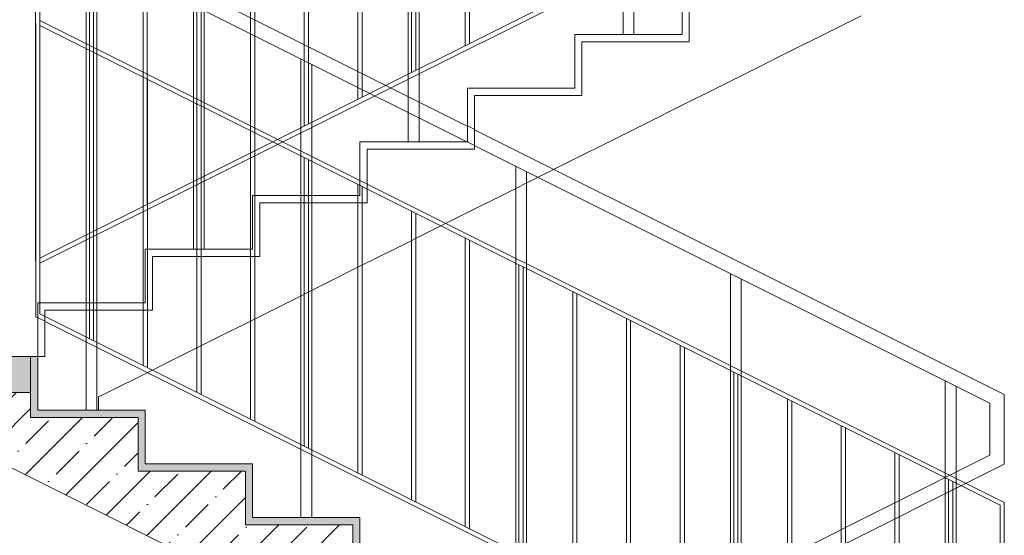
# Model space of a CAD drawing. Header units: millimetres. Extents: x -467606 to 1964440, y -17510 to 201584.
# Tile 77 of 205: x -441315 to -438565, y 19960 to 21401. Entities that reach past the tile are written whole.
import ezdxf

# ---------------------------------------------------------------- set-up
doc = ezdxf.new("R2010")
doc.units = ezdxf.units.MM
doc.header["$MEASUREMENT"] = 0
doc.set_wipeout_variables(frame=1)
doc.linetypes.add('Wipeout_Contour', pattern=[1000, 0, -1000])
for name, color, linetype, lineweight in [('0_Ном._пера__120', 7, 'Continuous', 0), ('АР-вертикальная связь - Лестница.АР_Ном._пера__1', 7, 'Continuous', 0), ('АР-вертикальная связь - Лестница.АР_Ном._пера__101', 252, 'Continuous', 0), ('АР-вертикальная связь - Лестница.АР_Ном._пера__120', 7, 'Continuous', 0), ('АР-вертикальная связь - Лестница.АР_Ном._пера__21', 7, 'Continuous', 5), ('АР-Стены_внешние_.АР_Ном._пера__1', 7, 'Continuous', 0)]:
    doc.layers.add(name, color=color, linetype=linetype, lineweight=lineweight)
doc.layers.add('АР-вертикальная связь - Лестница.АР', color=7, linetype='Continuous')
doc.layers.add('АР-вертикальная связь - Лестница.АР_Ном._пера__180', color=7, linetype='Continuous', lineweight=5, true_color=0xd6cda7)

msp = doc.modelspace()

# ---------------------------------------------------------------- hatches: boundary and pattern name
at = {"layer": 'АР-вертикальная связь - Лестница.АР_Ном._пера__101', "linetype": 'Continuous', "lineweight": 0}
h = msp.add_hatch(dxfattribs=at)
h.set_pattern_fill('ЖЕЛЕЗОБЕТОН__PROJECT__0003', color=252, style=0, pattern_type=2)
h.set_pattern_definition([(45, (0, 0), (-84.852814, 84.852814), []), (45, (-42.43, 42.43), (-84.852814, 84.852814), [90, -30, 0, -30])])
h.paths.add_polyline_path([(-440984.883, 20289.52), (-441284.883, 20289.52), (-441284.883, 20359.52), (-441760.293, 20359.52), (-441164.883, 20061.815), (-441064.883, 20011.815), (-440964.883, 19961.815), (-440864.883, 19911.815), (-440764.883, 19861.815), (-440664.883, 19811.815), (-440564.883, 19761.815), (-440464.883, 19711.815), (-440364.883, 19661.815), (-440264.883, 19611.815), (-440164.883, 19561.815), (-440064.883, 19511.815), (-439964.883, 19461.815), (-439864.883, 19411.815), (-439764.883, 19361.815), (-439664.883, 19311.815), (-439564.883, 19261.815), (-439464.883, 19211.815), (-439364.883, 19161.815), (-439264.883, 19111.815), (-439164.883, 19061.815), (-439064.883, 19011.815), (-438964.883, 18961.815), (-438864.883, 18911.815), (-438764.883, 18861.815), (-438664.883, 18811.815), (-438620.293, 18789.52), (-438564.883, 18789.52), (-438564.883, 18939.52), (-438584.883, 18939.52), (-438584.883, 19089.52), (-438884.883, 19089.52), (-438884.883, 19239.52), (-439184.883, 19239.52), (-439184.883, 19389.52), (-439484.883, 19389.52), (-439484.883, 19539.52), (-439784.883, 19539.52), (-439784.883, 19689.52), (-440084.883, 19689.52), (-440084.883, 19839.52), (-440384.883, 19839.52), (-440384.883, 19989.52), (-440684.883, 19989.52), (-440684.883, 20139.52), (-440984.883, 20139.52)])
at = {"layer": 'АР-вертикальная связь - Лестница.АР_Ном._пера__180', "linetype": 'Continuous', "lineweight": 0, "true_color": 0x353329}
for points in [[(-441284.883, 20460), (-443014.953, 20460), (-443014.953, 20360), (-441284.883, 20360)], [(-440964.883, 20289.52), (-440964.883, 20309.52), (-441284.883, 20309.52), (-441284.883, 20289.52)], [(-440964.883, 20289.52), (-440984.883, 20289.52), (-440984.883, 20159.52), (-440964.883, 20159.52)], [(-440664.883, 20139.52), (-440664.883, 20159.52), (-440984.883, 20159.52), (-440984.883, 20139.52)], [(-440664.883, 20139.52), (-440684.883, 20139.52), (-440684.883, 20009.52), (-440664.883, 20009.52)], [(-440364.883, 19989.52), (-440364.883, 20009.52), (-440684.883, 20009.52), (-440684.883, 19989.52)], [(-440364.883, 19989.52), (-440384.883, 19989.52), (-440384.883, 19859.52), (-440364.883, 19859.52)]]:
    msp.add_hatch(color=250, dxfattribs=at).paths.add_polyline_path(points)

# ---------------------------------------------------------------- linework, layer by layer
at = {"layer": '0_Ном._пера__120', "color": 7, "linetype": 'Continuous', "lineweight": 0}
for p, q in [((-438604.883, 20329.235), (-438604.883, 20183.881)), ((-438564.883, 20353.956), (-438564.883, 20159.16)), ((-441270.883, 18850.881), (-438604.883, 20183.881)), ((-441230.883, 18826.16), (-438564.883, 20159.16))]:
    msp.add_line(p, q, dxfattribs=at)
for points in [[(-440070.883, 21328.52), (-440070.883, 22135.104)], [(-440059.034, 21334.445), (-440059.034, 22141.029)], [(-440220.733, 21253.595), (-440220.733, 22060.179)], [(-440208.883, 21259.52), (-440208.883, 22066.101)], [(-440370.883, 21178.52), (-440370.883, 21985.104)], [(-440359.034, 21184.445), (-440359.034, 21991.029)], [(-440520.883, 21103.52), (-440520.883, 21910.104)], [(-440509.034, 21109.445), (-440509.034, 21916.029)], [(-440659.034, 21034.445), (-440659.034, 21841.029)], [(-440670.883, 21028.52), (-440670.883, 21835.104)], [(-440820.733, 20953.595), (-440820.733, 21760.179)], [(-440808.883, 20959.52), (-440808.883, 21766.101)], [(-440970.883, 20878.52), (-440970.883, 21685.104)], [(-440959.034, 20884.445), (-440959.034, 21691.029)], [(-441120.883, 20803.52), (-441120.883, 21610.104)], [(-441109.034, 20809.445), (-441109.034, 21616.029)], [(-441259.034, 20734.445), (-441259.034, 21541.029)], [(-441270.883, 20728.52), (-441270.883, 21535.104)], [(-439929.735, 20991.66), (-439929.735, 19709.52)], [(-439899.735, 20976.66), (-439899.735, 19709.52)], [(-440220.582, 20059.445), (-440220.582, 20866.029)], [(-440208.733, 20053.52), (-440208.733, 20860.104)], [(-440070.582, 19984.445), (-440070.582, 20791.029)], [(-440058.733, 19978.52), (-440058.733, 20785.104)], [(-439920.733, 19909.52), (-439920.733, 20716.101)], [(-439908.883, 19903.595), (-439908.883, 20710.179)], [(-439329.731, 20691.658), (-439329.731, 19409.52)], [(-439299.731, 20676.658), (-439299.731, 19409.52)], [(-439770.582, 19834.445), (-439770.582, 20641.029)], [(-439758.733, 19828.52), (-439758.733, 20635.104)], [(-439620.582, 19759.445), (-439620.582, 20566.029)], [(-439608.733, 19753.52), (-439608.733, 20560.104)], [(-439470.582, 19684.445), (-439470.582, 20491.029)], [(-439458.733, 19678.52), (-439458.733, 20485.104)], [(-439320.733, 19609.52), (-439320.733, 20416.101)], [(-439308.883, 19603.595), (-439308.883, 20410.179)], [(-438729.732, 20391.659), (-438729.732, 19109.52)], [(-438699.732, 20376.659), (-438699.732, 19109.52)], [(-439170.582, 19534.445), (-439170.582, 20341.029)], [(-439158.733, 19528.52), (-439158.733, 20335.104)], [(-439020.582, 19459.445), (-439020.582, 20266.029)], [(-439008.733, 19453.52), (-439008.733, 20260.104)], [(-438870.582, 19384.445), (-438870.582, 20191.029)], [(-438858.733, 19378.52), (-438858.733, 20185.104)], [(-438720.733, 19309.52), (-438720.733, 20116.101)], [(-438708.883, 19303.595), (-438708.883, 20110.179)], [(-438576.733, 19224.029), (-438576.733, 20044.104)], [(-438564.883, 19218.104), (-438564.883, 20051.595)]]:
    msp.add_lwpolyline(points, dxfattribs=at)
at = {"layer": 'АР-вертикальная связь - Лестница.АР_Ном._пера__1', "color": 7, "linetype": 'Continuous', "lineweight": 0}
for p, q in [((-438964.887, 21411.815), (-439064.887, 21361.815)), ((-439064.887, 21361.815), (-439164.887, 21311.815)), ((-439164.887, 21311.815), (-439264.887, 21261.815)), ((-439264.887, 21261.815), (-439364.887, 21211.815)), ((-439364.887, 21211.815), (-439464.887, 21161.815)), ((-439464.887, 21161.815), (-439564.887, 21111.815)), ((-439564.887, 21111.815), (-439664.887, 21061.815)), ((-439664.887, 21061.815), (-439764.887, 21011.815)), ((-439764.887, 21011.815), (-439864.887, 20961.815)), ((-439864.887, 20961.815), (-439964.887, 20911.815)), ((-439964.887, 20911.815), (-440064.887, 20861.815)), ((-440064.887, 20861.815), (-440164.887, 20811.815)), ((-440164.887, 20811.815), (-440264.887, 20761.815)), ((-440264.887, 20761.815), (-440364.887, 20711.815)), ((-440364.887, 20711.815), (-440464.887, 20661.815)), ((-440464.887, 20661.815), (-440564.887, 20611.815)), ((-440564.887, 20611.815), (-440664.887, 20561.815)), ((-440664.887, 20561.815), (-440764.887, 20511.815)), ((-440764.887, 20511.815), (-440864.887, 20461.815)), ((-440864.887, 20461.815), (-440964.887, 20411.815)), ((-440964.887, 20411.815), (-441064.887, 20361.815)), ((-441064.887, 20361.815), (-441094.887, 20346.815)), ((-441094.887, 20309.52), (-441094.887, 20346.815))]:
    msp.add_line(p, q, dxfattribs=at)
at = {"layer": 'АР-вертикальная связь - Лестница.АР_Ном._пера__120', "color": 7, "linetype": 'Continuous', "lineweight": 0}
for p, q in [((-441284.883, 20459.52), (-441284.883, 20359.52)), ((-440964.883, 20309.52), (-441264.883, 20309.52)), ((-440964.883, 20309.52), (-440964.883, 20289.52)), ((-440964.883, 20289.52), (-440964.883, 20159.52)), ((-440664.883, 20159.52), (-440964.883, 20159.52)), ((-440664.883, 20159.52), (-440664.883, 20139.52)), ((-440664.883, 20139.52), (-440664.883, 20009.52)), ((-440364.883, 20009.52), (-440664.883, 20009.52)), ((-440364.883, 20009.52), (-440364.883, 19989.52)), ((-440364.883, 19989.52), (-440364.883, 19859.52))]:
    msp.add_line(p, q, dxfattribs=at)
at = {"layer": 'АР-вертикальная связь - Лестница.АР_Ном._пера__21', "color": 7, "linetype": 'Continuous', "lineweight": 5}
for p, q in [((-441284.883, 20359.52), (-441760.293, 20359.52)), ((-440984.883, 20289.52), (-441284.883, 20289.52)), ((-440684.883, 20139.52), (-440984.883, 20139.52)), ((-440384.883, 19989.52), (-440684.883, 19989.52))]:
    msp.add_line(p, q, dxfattribs=at)
at = {"layer": 'АР-вертикальная связь - Лестница.АР_Ном._пера__21', "color": 7, "linetype": 'Continuous', "lineweight": 5, "flags": 128}
for points in [[(-441760.293, 20359.52), (-441164.883, 20061.815), (-441064.883, 20011.815), (-440964.883, 19961.815), (-440864.883, 19911.815)], [(-441284.883, 20359.52), (-441284.883, 20309.52), (-441284.883, 20289.52)], [(-440984.883, 20289.52), (-440984.883, 20159.52), (-440984.883, 20139.52)], [(-440684.883, 20139.52), (-440684.883, 20009.52), (-440684.883, 19989.52)], [(-440384.883, 19989.52), (-440384.883, 19859.52), (-440384.883, 19839.52)]]:
    msp.add_lwpolyline(points, dxfattribs=at)

# ---------------------------------------------------------------- wipeouts: each hides what was drawn before it
at = {"color": 254, "linetype": 'Wipeout_Contour', "lineweight": 0, "ltscale": 1766927.88945057}
msp.add_wipeout([(-441264.887, 20589.52), (-441264.887, 20459.52), (-441244.887, 20459.52), (-441244.887, 20589.52)], dxfattribs=at).dxf.layer = 'АР-вертикальная связь - Лестница.АР'

# ---------------------------------------------------------------- next in the draw order: hatches: boundary and pattern name
at = {"layer": 'АР-вертикальная связь - Лестница.АР_Ном._пера__180', "linetype": 'Continuous', "lineweight": 0, "true_color": 0x353329}
msp.add_hatch(color=250, dxfattribs=at).paths.add_polyline_path([(-441264.883, 20459.52), (-441284.883, 20459.52), (-441284.883, 20309.52), (-441264.883, 20309.52)])

# ---------------------------------------------------------------- next in the draw order: linework, layer by layer
at = {"layer": '0_Ном._пера__120', "color": 7, "linetype": 'Continuous', "lineweight": 0}
msp.add_line((-438576.733, 19224.104), (-441270.733, 20571.104), dxfattribs=at)
at = {"layer": 'АР-вертикальная связь - Лестница.АР_Ном._пера__120', "color": 7, "linetype": 'Continuous', "lineweight": 0}
for p, q in [((-441264.883, 20459.52), (-441284.883, 20459.52)), ((-441244.887, 20459.52), (-441264.883, 20459.52)), ((-441264.883, 20459.52), (-441264.883, 20309.52))]:
    msp.add_line(p, q, dxfattribs=at)
at = {"layer": 'АР-Стены_внешние_.АР_Ном._пера__1', "color": 7, "linetype": 'Continuous', "lineweight": 0}
for q in [(-443014.953, 20460), (-441264.99, 20360)]:
    msp.add_line((-441264.992, 20460), q, dxfattribs=at)

# ---------------------------------------------------------------- next in the draw order: wipeouts: each hides what was drawn before it
at = {"color": 254, "linetype": 'Wipeout_Contour', "lineweight": 0, "ltscale": 1766342.488608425}
msp.add_wipeout([(-441264.887, 20589.52), (-440944.887, 20589.52), (-440944.887, 20609.52), (-441264.887, 20609.52)], dxfattribs=at).dxf.layer = 'АР-вертикальная связь - Лестница.АР'

# ---------------------------------------------------------------- next in the draw order: linework, layer by layer
at = {"layer": '0_Ном._пера__120', "color": 7, "linetype": 'Continuous', "lineweight": 0}
msp.add_line((-438576.733, 19237.52), (-441258.883, 20578.595), dxfattribs=at)
for points in [[(-441129.733, 21591.659), (-441129.733, 20309.52)], [(-441099.733, 21576.659), (-441099.733, 20309.52)], [(-441270.733, 20571.104), (-441270.733, 21391.104)], [(-441258.883, 20578.595), (-441258.883, 21385.179)], [(-441120.733, 20509.52), (-441120.733, 21316.101)], [(-441108.883, 20503.595), (-441108.883, 21310.179)]]:
    msp.add_lwpolyline(points, dxfattribs=at)
at = {"layer": 'АР-вертикальная связь - Лестница.АР_Ном._пера__1', "color": 7, "linetype": 'Continuous', "lineweight": 0}
for q in [(-440944.887, 20589.52), (-441244.887, 20459.52)]:
    msp.add_line((-441244.887, 20589.52), q, dxfattribs=at)
at = {"layer": 'АР-вертикальная связь - Лестница.АР_Ном._пера__120', "color": 7, "linetype": 'Continuous', "lineweight": 0}
for p, q in [((-441264.887, 20589.52), (-441264.887, 20609.52)), ((-441264.883, 20459.52), (-441264.887, 20589.52)), ((-441244.887, 20589.52), (-440944.887, 20589.52))]:
    msp.add_line(p, q, dxfattribs=at)

# ---------------------------------------------------------------- next in the draw order: wipeouts: each hides what was drawn before it
at = {"color": 254, "linetype": 'Wipeout_Contour', "lineweight": 0, "ltscale": 1765757.185260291}
msp.add_wipeout([(-440964.887, 20739.52), (-440964.887, 20609.52), (-440944.887, 20609.52), (-440944.887, 20739.52)], dxfattribs=at).dxf.layer = 'АР-вертикальная связь - Лестница.АР'

# ---------------------------------------------------------------- next in the draw order: linework, layer by layer
at = {"layer": 'АР-вертикальная связь - Лестница.АР_Ном._пера__120', "color": 7, "linetype": 'Continuous', "lineweight": 0}
msp.add_line((-441264.887, 20609.52), (-440964.887, 20609.52), dxfattribs=at)

# ---------------------------------------------------------------- next in the draw order: wipeouts: each hides what was drawn before it
at = {"color": 254, "linetype": 'Wipeout_Contour', "lineweight": 0, "ltscale": 1765171.906034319}
msp.add_wipeout([(-440964.887, 20739.52), (-440644.887, 20739.52), (-440644.887, 20759.52), (-440964.887, 20759.52)], dxfattribs=at).dxf.layer = 'АР-вертикальная связь - Лестница.АР'

# ---------------------------------------------------------------- next in the draw order: linework, layer by layer
at = {"layer": '0_Ном._пера__120', "color": 7, "linetype": 'Continuous', "lineweight": 0}
for points in [[(-440799.885, 22041.658), (-440799.885, 20759.52)], [(-440829.885, 22026.658), (-440829.885, 20759.52)], [(-440970.582, 20434.445), (-440970.582, 21241.029)], [(-440958.733, 20428.52), (-440958.733, 21235.104)], [(-440820.582, 20359.445), (-440820.582, 21166.029)], [(-440808.733, 20353.52), (-440808.733, 21160.104)]]:
    msp.add_lwpolyline(points, dxfattribs=at)
at = {"layer": 'АР-вертикальная связь - Лестница.АР_Ном._пера__1', "color": 7, "linetype": 'Continuous', "lineweight": 0}
for q in [(-440644.887, 20739.52), (-440944.887, 20589.52)]:
    msp.add_line((-440944.887, 20739.52), q, dxfattribs=at)
at = {"layer": 'АР-вертикальная связь - Лестница.АР_Ном._пера__120', "color": 7, "linetype": 'Continuous', "lineweight": 0}
for p, q in [((-440964.887, 20739.52), (-440964.887, 20759.52)), ((-440964.887, 20609.52), (-440964.887, 20739.52))]:
    msp.add_line(p, q, dxfattribs=at)

# ---------------------------------------------------------------- next in the draw order: wipeouts: each hides what was drawn before it
at = {"color": 254, "linetype": 'Wipeout_Contour', "lineweight": 0, "ltscale": 1764586.724442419}
msp.add_wipeout([(-440664.887, 20889.52), (-440664.887, 20759.52), (-440644.887, 20759.52), (-440644.887, 20889.52)], dxfattribs=at).dxf.layer = 'АР-вертикальная связь - Лестница.АР'

# ---------------------------------------------------------------- next in the draw order: linework, layer by layer
at = {"layer": 'АР-вертикальная связь - Лестница.АР_Ном._пера__120', "color": 7, "linetype": 'Continuous', "lineweight": 0}
msp.add_line((-440964.887, 20759.52), (-440664.887, 20759.52), dxfattribs=at)

# ---------------------------------------------------------------- next in the draw order: wipeouts: each hides what was drawn before it
at = {"color": 254, "linetype": 'Wipeout_Contour', "lineweight": 0, "ltscale": 1764001.567079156}
msp.add_wipeout([(-440664.887, 20889.52), (-440344.887, 20889.52), (-440344.887, 20909.52), (-440664.887, 20909.52)], dxfattribs=at).dxf.layer = 'АР-вертикальная связь - Лестница.АР'

# ---------------------------------------------------------------- next in the draw order: linework, layer by layer
at = {"layer": '0_Ном._пера__120', "color": 7, "linetype": 'Continuous', "lineweight": 0}
for points in [[(-440529.733, 21291.659), (-440529.733, 20009.52)], [(-440499.733, 21276.659), (-440499.733, 20009.52)], [(-440670.582, 20284.445), (-440670.582, 21091.029)], [(-440658.733, 20278.52), (-440658.733, 21085.104)], [(-440520.733, 20209.52), (-440520.733, 21016.101)], [(-440508.883, 20203.595), (-440508.883, 21010.179)]]:
    msp.add_lwpolyline(points, dxfattribs=at)
at = {"layer": 'АР-вертикальная связь - Лестница.АР_Ном._пера__1', "color": 7, "linetype": 'Continuous', "lineweight": 0}
for q in [(-440344.887, 20889.52), (-440644.887, 20739.52)]:
    msp.add_line((-440644.887, 20889.52), q, dxfattribs=at)
at = {"layer": 'АР-вертикальная связь - Лестница.АР_Ном._пера__120', "color": 7, "linetype": 'Continuous', "lineweight": 0}
for p, q in [((-440664.887, 20889.52), (-440664.887, 20909.52)), ((-440664.887, 20759.52), (-440664.887, 20889.52)), ((-440644.887, 20889.52), (-440344.887, 20889.52))]:
    msp.add_line(p, q, dxfattribs=at)

# ---------------------------------------------------------------- next in the draw order: wipeouts: each hides what was drawn before it
at = {"color": 254, "linetype": 'Wipeout_Contour', "lineweight": 0, "ltscale": 1763416.507510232}
msp.add_wipeout([(-440364.887, 20909.52), (-440344.887, 20909.52), (-440344.887, 21039.52), (-440364.887, 21039.52)], dxfattribs=at).dxf.layer = 'АР-вертикальная связь - Лестница.АР'

# ---------------------------------------------------------------- next in the draw order: linework, layer by layer
at = {"layer": '0_Ном._пера__120', "color": 7, "linetype": 'Continuous', "lineweight": 0}
for points in [[(-440370.582, 20134.445), (-440370.582, 20941.029)], [(-440358.733, 20128.52), (-440358.733, 20935.104)]]:
    msp.add_lwpolyline(points, dxfattribs=at)
at = {"layer": 'АР-вертикальная связь - Лестница.АР_Ном._пера__120', "color": 7, "linetype": 'Continuous', "lineweight": 0}
msp.add_line((-440664.887, 20909.52), (-440364.887, 20909.52), dxfattribs=at)

# ---------------------------------------------------------------- next in the draw order: wipeouts: each hides what was drawn before it
at = {"color": 254, "linetype": 'Wipeout_Contour', "lineweight": 0, "ltscale": 1762831.472221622}
msp.add_wipeout([(-440364.887, 21059.52), (-440364.887, 21039.52), (-440044.887, 21039.52), (-440044.887, 21059.52)], dxfattribs=at).dxf.layer = 'АР-вертикальная связь - Лестница.АР'

# ---------------------------------------------------------------- next in the draw order: linework, layer by layer
at = {"layer": '0_Ном._пера__120', "color": 7, "linetype": 'Continuous', "lineweight": 0}
for points in [[(-440199.881, 22341.66), (-440199.881, 21059.52)], [(-440229.881, 22326.66), (-440229.881, 21059.52)]]:
    msp.add_lwpolyline(points, dxfattribs=at)
at = {"layer": 'АР-вертикальная связь - Лестница.АР_Ном._пера__1', "color": 7, "linetype": 'Continuous', "lineweight": 0}
for q in [(-440044.887, 21039.52), (-440344.887, 20889.52)]:
    msp.add_line((-440344.887, 21039.52), q, dxfattribs=at)
at = {"layer": 'АР-вертикальная связь - Лестница.АР_Ном._пера__120', "color": 7, "linetype": 'Continuous', "lineweight": 0}
for p, q in [((-440364.887, 21039.52), (-440364.887, 21059.52)), ((-440364.887, 20909.52), (-440364.887, 21039.52)), ((-440344.887, 21039.52), (-440044.887, 21039.52))]:
    msp.add_line(p, q, dxfattribs=at)

# ---------------------------------------------------------------- next in the draw order: wipeouts: each hides what was drawn before it
at = {"color": 254, "linetype": 'Wipeout_Contour', "lineweight": 0, "ltscale": 1762246.534863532}
msp.add_wipeout([(-440064.887, 21189.52), (-440064.887, 21059.52), (-440044.887, 21059.52), (-440044.887, 21189.52)], dxfattribs=at).dxf.layer = 'АР-вертикальная связь - Лестница.АР'

# ---------------------------------------------------------------- next in the draw order: linework, layer by layer
at = {"layer": 'АР-вертикальная связь - Лестница.АР_Ном._пера__120', "color": 7, "linetype": 'Continuous', "lineweight": 0}
msp.add_line((-440364.887, 21059.52), (-440064.887, 21059.52), dxfattribs=at)

# ---------------------------------------------------------------- next in the draw order: wipeouts: each hides what was drawn before it
at = {"color": 254, "linetype": 'Wipeout_Contour', "lineweight": 0, "ltscale": 1761661.621950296}
msp.add_wipeout([(-440064.887, 21209.52), (-440064.887, 21189.52), (-439744.887, 21189.52), (-439744.887, 21209.52)], dxfattribs=at).dxf.layer = 'АР-вертикальная связь - Лестница.АР'

# ---------------------------------------------------------------- next in the draw order: linework, layer by layer
at = {"layer": 'АР-вертикальная связь - Лестница.АР_Ном._пера__1', "color": 7, "linetype": 'Continuous', "lineweight": 0}
for q in [(-439744.887, 21189.52), (-440044.887, 21039.52)]:
    msp.add_line((-440044.887, 21189.52), q, dxfattribs=at)
at = {"layer": 'АР-вертикальная связь - Лестница.АР_Ном._пера__120', "color": 7, "linetype": 'Continuous', "lineweight": 0}
for p, q in [((-440064.887, 21189.52), (-440064.887, 21209.52)), ((-440064.887, 21059.52), (-440064.887, 21189.52)), ((-440044.887, 21189.52), (-439744.887, 21189.52))]:
    msp.add_line(p, q, dxfattribs=at)

# ---------------------------------------------------------------- next in the draw order: wipeouts: each hides what was drawn before it
at = {"color": 254, "linetype": 'Wipeout_Contour', "lineweight": 0, "ltscale": 1761076.807103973}
msp.add_wipeout([(-439764.887, 21209.52), (-439744.887, 21209.52), (-439744.887, 21339.52), (-439764.887, 21339.52)], dxfattribs=at).dxf.layer = 'АР-вертикальная связь - Лестница.АР'

# ---------------------------------------------------------------- next in the draw order: linework, layer by layer
at = {"layer": 'АР-вертикальная связь - Лестница.АР_Ном._пера__120', "color": 7, "linetype": 'Continuous', "lineweight": 0}
msp.add_line((-440064.887, 21209.52), (-439764.887, 21209.52), dxfattribs=at)

# ---------------------------------------------------------------- next in the draw order: wipeouts: each hides what was drawn before it
at = {"color": 254, "linetype": 'Wipeout_Contour', "lineweight": 0, "ltscale": 1760492.016752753}
msp.add_wipeout([(-439764.887, 21339.52), (-439444.887, 21339.52), (-439444.887, 21359.52), (-439764.887, 21359.52)], dxfattribs=at).dxf.layer = 'АР-вертикальная связь - Лестница.АР'

# ---------------------------------------------------------------- next in the draw order: linework, layer by layer
at = {"layer": '0_Ном._пера__120', "color": 7, "linetype": 'Continuous', "lineweight": 0}
for points in [[(-439599.883, 22641.659), (-439599.883, 21359.52)], [(-439629.883, 22626.659), (-439629.883, 21359.52)]]:
    msp.add_lwpolyline(points, dxfattribs=at)
at = {"layer": 'АР-вертикальная связь - Лестница.АР_Ном._пера__1', "color": 7, "linetype": 'Continuous', "lineweight": 0}
for q in [(-439444.887, 21339.52), (-439744.887, 21189.52)]:
    msp.add_line((-439744.887, 21339.52), q, dxfattribs=at)
at = {"layer": 'АР-вертикальная связь - Лестница.АР_Ном._пера__120', "color": 7, "linetype": 'Continuous', "lineweight": 0}
for p, q in [((-439764.887, 21339.52), (-439764.887, 21359.52)), ((-439764.887, 21209.52), (-439764.887, 21339.52))]:
    msp.add_line(p, q, dxfattribs=at)

# ---------------------------------------------------------------- next in the draw order: wipeouts: each hides what was drawn before it
at = {"color": 254, "linetype": 'Wipeout_Contour', "lineweight": 0, "ltscale": 1759907.324605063}
msp.add_wipeout([(-439464.887, 21489.52), (-439464.887, 21359.52), (-439444.887, 21359.52), (-439444.887, 21489.52)], dxfattribs=at).dxf.layer = 'АР-вертикальная связь - Лестница.АР'

# ---------------------------------------------------------------- next in the draw order: linework, layer by layer
at = {"layer": '0_Ном._пера__120', "color": 7, "linetype": 'Continuous', "lineweight": 0}
for p, q in [((-441258.883, 20734.52), (-438576.733, 22075.595)), ((-441258.883, 20721.104), (-438564.883, 22068.104)), ((-438564.883, 20353.956), (-441230.883, 21686.956)), ((-438604.883, 20329.235), (-441270.883, 21662.235)), ((-438564.883, 20051.595), (-441259.034, 21398.671)), ((-438576.733, 20044.104), (-441259.034, 21385.254))]:
    msp.add_line(p, q, dxfattribs=at)
at = {"layer": 'АР-вертикальная связь - Лестница.АР_Ном._пера__1', "color": 7, "linetype": 'Continuous', "lineweight": 0}
msp.add_line((-439444.887, 21489.52), (-439444.887, 21339.52), dxfattribs=at)
at = {"layer": 'АР-вертикальная связь - Лестница.АР_Ном._пера__120', "color": 7, "linetype": 'Continuous', "lineweight": 0}
for p, q in [((-439464.887, 21359.52), (-439464.887, 21489.52)), ((-439764.887, 21359.52), (-439464.887, 21359.52))]:
    msp.add_line(p, q, dxfattribs=at)

doc.saveas('drawing.dxf')
